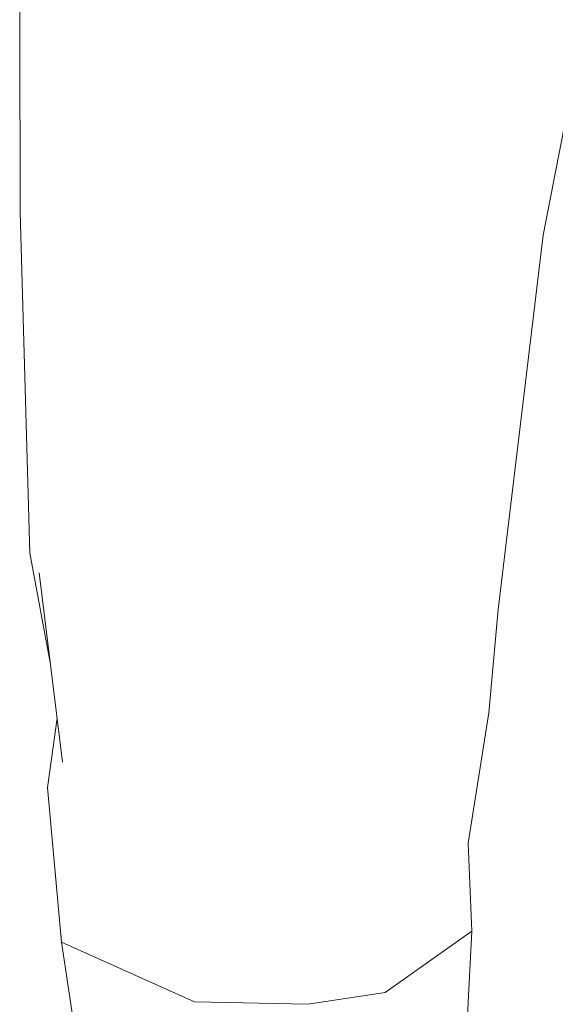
# Model space of a CAD drawing. Header units: millimetres. Extents: x 0 to 650, y -1 to 707.
# Tile 179 of 256: x 524.49 to 526.1, y 340.37 to 343.35. Entities that reach past the tile are written whole.
import ezdxf
from ezdxf.xclip import XClip

# ---------------------------------------------------------------- set-up
doc = ezdxf.new("R2010")
doc.units = ezdxf.units.MM
doc.header["$MEASUREMENT"] = 0
doc.header["$XCLIPFRAME"] = 0
doc.linetypes.add('Wipeout_Contour', pattern=[1000, 0, -1000])
doc.layers.add('Interior - Mobiliário .ARQ', color=7, linetype='Continuous')

# ---------------------------------------------------------------- blocks, each defined once
blk = doc.blocks.new('Desenho_2_2', base_point=(960.5741, 336.178))
at = {"color": 254, "linetype": 'Wipeout_Contour', "lineweight": 0, "ltscale": 1884.775493}
blk.add_wipeout([(525.6225, 344.0031), (525.5638, 343.242), (525.8334, 344.0014)], dxfattribs=at).dxf.layer = 'Interior - Mobiliário .ARQ'
at = {"color": 254, "linetype": 'Wipeout_Contour', "lineweight": 0, "ltscale": 1884.32407}
blk.add_wipeout([(526.2476, 343.7801), (525.8674, 343.2504), (526.181, 343.2897)], dxfattribs=at).dxf.layer = 'Interior - Mobiliário .ARQ'
at = {"color": 254, "linetype": 'Wipeout_Contour', "lineweight": 0, "ltscale": 2507.750218}
blk.add_wipeout([(524.5024, 343.4453), (524.4854, 343.3263), (524.5453, 343.2518), (524.5548, 343.4345)], dxfattribs=at).dxf.layer = 'Interior - Mobiliário .ARQ'
at = {"color": 254, "linetype": 'Wipeout_Contour', "lineweight": 0, "ltscale": 1879.293981}
blk.add_wipeout([(524.4872, 342.766), (524.5157, 341.7358), (524.5355, 342.6923)], dxfattribs=at).dxf.layer = 'Interior - Mobiliário .ARQ'
at = {"color": 254, "linetype": 'Wipeout_Contour', "lineweight": 0, "ltscale": 1882.69248}
blk.add_wipeout([(525.7907, 342.6778), (525.648, 341.5207), (526.0661, 342.6968)], dxfattribs=at).dxf.layer = 'Interior - Mobiliário .ARQ'
at = {"color": 254, "linetype": 'Wipeout_Contour', "lineweight": 0, "ltscale": 1880.395377}
blk.add_wipeout([(525.6281, 341.1058), (525.607, 340.7455), (525.9021, 341.2536)], dxfattribs=at).dxf.layer = 'Interior - Mobiliário .ARQ'
at = {"color": 254, "linetype": 'Wipeout_Contour', "lineweight": 0, "ltscale": 1877.066912}
blk.add_wipeout([(524.5698, 341.0289), (524.6147, 341.1054), (524.5984, 341.238)], dxfattribs=at).dxf.layer = 'Interior - Mobiliário .ARQ'
at = {"color": 254, "linetype": 'Wipeout_Contour', "lineweight": 0, "ltscale": 1885.257674}
blk.add_wipeout([(525.8674, 343.2504), (526.2476, 343.7801), (526.0429, 343.8654)], dxfattribs=at).dxf.layer = 'Interior - Mobiliário .ARQ'
at = {"color": 254, "linetype": 'Wipeout_Contour', "lineweight": 0, "ltscale": 1881.292943}
blk.add_wipeout([(524.4879, 343.4483), (524.4854, 343.3263), (524.5024, 343.4453)], dxfattribs=at).dxf.layer = 'Interior - Mobiliário .ARQ'
at = {"color": 254, "linetype": 'Wipeout_Contour', "lineweight": 0, "ltscale": 1881.407679}
blk.add_wipeout([(526.0661, 342.6968), (525.648, 341.5207), (525.9301, 341.5656)], dxfattribs=at).dxf.layer = 'Interior - Mobiliário .ARQ'
at = {"color": 254, "linetype": 'Wipeout_Contour', "lineweight": 0, "ltscale": 1878.191746}
blk.add_wipeout([(524.5355, 342.6923), (524.5157, 341.7358), (524.5445, 341.6767)], dxfattribs=at).dxf.layer = 'Interior - Mobiliário .ARQ'
at = {"color": 254, "linetype": 'Wipeout_Contour', "lineweight": 0, "ltscale": 1879.575274}
blk.add_wipeout([(525.9021, 341.2536), (525.607, 340.7455), (525.8393, 340.86)], dxfattribs=at).dxf.layer = 'Interior - Mobiliário .ARQ'
at = {"color": 254, "linetype": 'Wipeout_Contour', "lineweight": 0, "ltscale": 1876.902191}
blk.add_wipeout([(524.6147, 341.1054), (524.5698, 341.0289), (524.6059, 340.8616)], dxfattribs=at).dxf.layer = 'Interior - Mobiliário .ARQ'
at = {"color": 254, "linetype": 'Wipeout_Contour', "lineweight": 0, "ltscale": 1884.666436}
blk.add_wipeout([(525.5638, 343.242), (526.0429, 343.8654), (525.8334, 344.0014)], dxfattribs=at).dxf.layer = 'Interior - Mobiliário .ARQ'
at = {"color": 254, "linetype": 'Wipeout_Contour', "lineweight": 0, "ltscale": 1880.889399}
blk.add_wipeout([(524.4854, 343.3263), (524.4872, 342.766), (524.5453, 343.2518)], dxfattribs=at).dxf.layer = 'Interior - Mobiliário .ARQ'
at = {"color": 254, "linetype": 'Wipeout_Contour', "lineweight": 0, "ltscale": 1880.158194}
blk.add_wipeout([(524.5355, 342.6923), (524.5445, 341.6767), (525.0786, 342.598)], dxfattribs=at).dxf.layer = 'Interior - Mobiliário .ARQ'
at = {"color": 254, "linetype": 'Wipeout_Contour', "lineweight": 0, "ltscale": 1877.812616}
blk.add_wipeout([(524.6147, 341.1054), (524.6059, 340.8616), (525.0319, 340.9807)], dxfattribs=at).dxf.layer = 'Interior - Mobiliário .ARQ'
at = {"layer": 'Interior - Mobiliário .ARQ', "color": 7, "linetype": 'Continuous', "lineweight": 0}
blk.add_line((524.4854, 343.3263), (524.4879, 343.4483), dxfattribs=at)
at = {"color": 254, "linetype": 'Wipeout_Contour', "lineweight": 0, "ltscale": 1883.783053}
blk.add_wipeout([(526.0429, 343.8654), (525.5638, 343.242), (525.8674, 343.2504)], dxfattribs=at).dxf.layer = 'Interior - Mobiliário .ARQ'
at = {"color": 254, "linetype": 'Wipeout_Contour', "lineweight": 0, "ltscale": 1879.511835}
blk.add_wipeout([(524.5453, 343.2518), (524.4872, 342.766), (524.5355, 342.6923)], dxfattribs=at).dxf.layer = 'Interior - Mobiliário .ARQ'
at = {"color": 254, "linetype": 'Wipeout_Contour', "lineweight": 0, "ltscale": 1878.784064}
blk.add_wipeout([(525.0786, 342.598), (524.5445, 341.6767), (525.0015, 341.4778)], dxfattribs=at).dxf.layer = 'Interior - Mobiliário .ARQ'
at = {"color": 254, "linetype": 'Wipeout_Contour', "lineweight": 0, "ltscale": 1877.186287}
blk.add_wipeout([(525.0319, 340.9807), (524.6059, 340.8616), (525.0124, 340.7105)], dxfattribs=at).dxf.layer = 'Interior - Mobiliário .ARQ'
at = {"layer": 'Interior - Mobiliário .ARQ', "color": 7, "linetype": 'Continuous', "lineweight": 0}
blk.add_line((524.4872, 342.766), (524.4854, 343.3263), dxfattribs=at)
at = {"color": 254, "linetype": 'Wipeout_Contour', "lineweight": 0, "ltscale": 1881.173556}
blk.add_wipeout([(525.5437, 342.6314), (525.0786, 342.598), (525.0015, 341.4778)], dxfattribs=at).dxf.layer = 'Interior - Mobiliário .ARQ'
at = {"color": 254, "linetype": 'Wipeout_Contour', "lineweight": 0, "ltscale": 1878.852084}
blk.add_wipeout([(525.3931, 341.0301), (525.0319, 340.9807), (525.0124, 340.7105)], dxfattribs=at).dxf.layer = 'Interior - Mobiliário .ARQ'
at = {"color": 254, "linetype": 'Wipeout_Contour', "lineweight": 0, "ltscale": 1879.80085}
blk.add_wipeout([(525.0015, 341.4778), (525.4051, 341.4705), (525.5437, 342.6314)], dxfattribs=at).dxf.layer = 'Interior - Mobiliário .ARQ'
at = {"color": 254, "linetype": 'Wipeout_Contour', "lineweight": 0, "ltscale": 1877.796801}
blk.add_wipeout([(525.0124, 340.7105), (525.3647, 340.7048), (525.3931, 341.0301)], dxfattribs=at).dxf.layer = 'Interior - Mobiliário .ARQ'
at = {"color": 254, "linetype": 'Wipeout_Contour', "lineweight": 0, "ltscale": 1880.313828}
blk.add_wipeout([(525.1305, 343.1817), (524.5355, 342.6923), (525.0786, 342.598)], dxfattribs=at).dxf.layer = 'Interior - Mobiliário .ARQ'
at = {"color": 254, "linetype": 'Wipeout_Contour', "lineweight": 0, "ltscale": 1881.960981}
blk.add_wipeout([(525.5437, 342.6314), (525.4051, 341.4705), (525.7907, 342.6778)], dxfattribs=at).dxf.layer = 'Interior - Mobiliário .ARQ'
at = {"color": 254, "linetype": 'Wipeout_Contour', "lineweight": 0, "ltscale": 1879.646528}
blk.add_wipeout([(525.6281, 341.1058), (525.3931, 341.0301), (525.3647, 340.7048)], dxfattribs=at).dxf.layer = 'Interior - Mobiliário .ARQ'
at = {"color": 254, "linetype": 'Wipeout_Contour', "lineweight": 0, "ltscale": 1881.365303}
blk.add_wipeout([(524.5355, 342.6923), (525.1305, 343.1817), (524.5453, 343.2518)], dxfattribs=at).dxf.layer = 'Interior - Mobiliário .ARQ'
at = {"color": 254, "linetype": 'Wipeout_Contour', "lineweight": 0, "ltscale": 1880.714021}
blk.add_wipeout([(525.7907, 342.6778), (525.4051, 341.4705), (525.648, 341.5207)], dxfattribs=at).dxf.layer = 'Interior - Mobiliário .ARQ'
at = {"color": 254, "linetype": 'Wipeout_Contour', "lineweight": 0, "ltscale": 1878.603577}
blk.add_wipeout([(525.3647, 340.7048), (525.607, 340.7455), (525.6281, 341.1058)], dxfattribs=at).dxf.layer = 'Interior - Mobiliário .ARQ'
at = {"color": 254, "linetype": 'Wipeout_Contour', "lineweight": 0, "ltscale": 1882.481934}
blk.add_wipeout([(524.5855, 344.0274), (525.1305, 343.1817), (525.2251, 344.0114)], dxfattribs=at).dxf.layer = 'Interior - Mobiliário .ARQ'
at = {"color": 254, "linetype": 'Wipeout_Contour', "lineweight": 0, "ltscale": 1880.437555}
blk.add_wipeout([(525.3931, 341.0301), (525.648, 341.5207), (525.4051, 341.4705)], dxfattribs=at).dxf.layer = 'Interior - Mobiliário .ARQ'
at = {"color": 254, "linetype": 'Wipeout_Contour', "lineweight": 0, "ltscale": 6273.050196}
blk.add_wipeout([(524.5453, 343.2518), (525.1305, 343.1817), (524.5855, 344.0274), (524.5652, 343.6353), (524.61, 343.5747), (524.6426, 343.5162), (524.615, 343.4872), (524.5892, 343.4663), (524.5864, 343.4546), (524.56, 343.4335)], dxfattribs=at).dxf.layer = 'Interior - Mobiliário .ARQ'
at = {"color": 254, "linetype": 'Wipeout_Contour', "lineweight": 0, "ltscale": 1879.287502}
blk.add_wipeout([(525.3931, 341.0301), (525.6281, 341.1058), (525.648, 341.5207)], dxfattribs=at).dxf.layer = 'Interior - Mobiliário .ARQ'
at = {"color": 254, "linetype": 'Wipeout_Contour', "lineweight": 0, "ltscale": 1881.422385}
blk.add_wipeout([(525.5638, 343.242), (525.0786, 342.598), (525.5437, 342.6314)], dxfattribs=at).dxf.layer = 'Interior - Mobiliário .ARQ'
at = {"color": 254, "linetype": 'Wipeout_Contour', "lineweight": 0, "ltscale": 1881.155252}
blk.add_wipeout([(525.648, 341.5207), (525.6281, 341.1058), (525.9301, 341.5656)], dxfattribs=at).dxf.layer = 'Interior - Mobiliário .ARQ'
at = {"color": 254, "linetype": 'Wipeout_Contour', "lineweight": 0, "ltscale": 1879.566788}
blk.add_wipeout([(525.4051, 341.4705), (525.0015, 341.4778), (525.0319, 340.9807)], dxfattribs=at).dxf.layer = 'Interior - Mobiliário .ARQ'
at = {"color": 254, "linetype": 'Wipeout_Contour', "lineweight": 0, "ltscale": 1882.557243}
blk.add_wipeout([(525.0786, 342.598), (525.5638, 343.242), (525.1305, 343.1817)], dxfattribs=at).dxf.layer = 'Interior - Mobiliário .ARQ'
at = {"color": 254, "linetype": 'Wipeout_Contour', "lineweight": 0, "ltscale": 1878.4282}
blk.add_wipeout([(524.5445, 341.6767), (524.6147, 341.1054), (525.0015, 341.4778)], dxfattribs=at).dxf.layer = 'Interior - Mobiliário .ARQ'
at = {"color": 254, "linetype": 'Wipeout_Contour', "lineweight": 0, "ltscale": 1880.200534}
blk.add_wipeout([(525.9301, 341.5656), (525.6281, 341.1058), (525.9021, 341.2536)], dxfattribs=at).dxf.layer = 'Interior - Mobiliário .ARQ'
at = {"color": 254, "linetype": 'Wipeout_Contour', "lineweight": 0, "ltscale": 1878.420915}
blk.add_wipeout([(525.4051, 341.4705), (525.0319, 340.9807), (525.3931, 341.0301)], dxfattribs=at).dxf.layer = 'Interior - Mobiliário .ARQ'
at = {"layer": 'Interior - Mobiliário .ARQ', "color": 7, "linetype": 'Continuous', "lineweight": 0}
blk.add_line((525.9021, 341.2536), (525.9301, 341.5656), dxfattribs=at)
at = {"color": 254, "linetype": 'Wipeout_Contour', "lineweight": 0, "ltscale": 1883.736073}
blk.add_wipeout([(525.5638, 343.242), (525.6225, 344.0031), (525.2251, 344.0114)], dxfattribs=at).dxf.layer = 'Interior - Mobiliário .ARQ'
at = {"color": 254, "linetype": 'Wipeout_Contour', "lineweight": 0, "ltscale": 1878.126978}
blk.add_wipeout([(524.5157, 341.7358), (524.5778, 341.4056), (524.5445, 341.6767)], dxfattribs=at).dxf.layer = 'Interior - Mobiliário .ARQ'
at = {"color": 254, "linetype": 'Wipeout_Contour', "lineweight": 0, "ltscale": 1877.590267}
blk.add_wipeout([(524.6147, 341.1054), (525.0319, 340.9807), (525.0015, 341.4778)], dxfattribs=at).dxf.layer = 'Interior - Mobiliário .ARQ'
at = {"layer": 'Interior - Mobiliário .ARQ', "color": 7, "linetype": 'Continuous', "lineweight": 0}
for p, q in [((524.4872, 342.766), (524.5157, 341.7358)), ((524.5778, 341.4056), (524.5157, 341.7358)), ((524.6147, 341.1054), (524.5445, 341.6767))]:
    blk.add_line(p, q, dxfattribs=at)
at = {"color": 254, "linetype": 'Wipeout_Contour', "lineweight": 0, "ltscale": 1882.903555}
blk.add_wipeout([(525.2251, 344.0114), (525.1305, 343.1817), (525.5638, 343.242)], dxfattribs=at).dxf.layer = 'Interior - Mobiliário .ARQ'
at = {"color": 254, "linetype": 'Wipeout_Contour', "lineweight": 0, "ltscale": 1876.531689}
blk.add_wipeout([(524.6118, 340.5609), (524.6059, 340.8616), (524.5698, 341.0289)], dxfattribs=at).dxf.layer = 'Interior - Mobiliário .ARQ'
at = {"layer": 'Interior - Mobiliário .ARQ', "color": 7, "linetype": 'Continuous', "lineweight": 0}
blk.add_line((524.5984, 341.238), (524.5698, 341.0289), dxfattribs=at)
at = {"color": 254, "linetype": 'Wipeout_Contour', "lineweight": 0, "ltscale": 1883.358578}
blk.add_wipeout([(525.5638, 343.242), (525.7907, 342.6778), (525.8674, 343.2504)], dxfattribs=at).dxf.layer = 'Interior - Mobiliário .ARQ'
at = {"color": 254, "linetype": 'Wipeout_Contour', "lineweight": 0, "ltscale": 1876.877444}
blk.add_wipeout([(524.6059, 340.8616), (525.0136, 340.3811), (525.0124, 340.7105)], dxfattribs=at).dxf.layer = 'Interior - Mobiliário .ARQ'
at = {"color": 254, "linetype": 'Wipeout_Contour', "lineweight": 0, "ltscale": 1884.209453}
blk.add_wipeout([(526.181, 343.2897), (525.8674, 343.2504), (526.0661, 342.6968)], dxfattribs=at).dxf.layer = 'Interior - Mobiliário .ARQ'
at = {"color": 254, "linetype": 'Wipeout_Contour', "lineweight": 0, "ltscale": 1882.810202}
blk.add_wipeout([(525.5638, 343.242), (525.5437, 342.6314), (525.7907, 342.6778)], dxfattribs=at).dxf.layer = 'Interior - Mobiliário .ARQ'
at = {"color": 254, "linetype": 'Wipeout_Contour', "lineweight": 0, "ltscale": 1877.114555}
blk.add_wipeout([(524.6059, 340.8616), (524.6118, 340.5609), (525.0136, 340.3811)], dxfattribs=at).dxf.layer = 'Interior - Mobiliário .ARQ'
at = {"color": 254, "linetype": 'Wipeout_Contour', "lineweight": 0, "ltscale": 1883.353919}
blk.add_wipeout([(525.7907, 342.6778), (526.0661, 342.6968), (525.8674, 343.2504)], dxfattribs=at).dxf.layer = 'Interior - Mobiliário .ARQ'
at = {"color": 254, "linetype": 'Wipeout_Contour', "lineweight": 0, "ltscale": 1877.892279}
blk.add_wipeout([(525.3557, 340.3736), (525.3647, 340.7048), (525.0124, 340.7105)], dxfattribs=at).dxf.layer = 'Interior - Mobiliário .ARQ'
at = {"layer": 'Interior - Mobiliário .ARQ', "color": 7, "linetype": 'Continuous', "lineweight": 0}
for q in [(526.181, 343.2897), (525.9301, 341.5656)]:
    blk.add_line((526.0661, 342.6968), q, dxfattribs=at)
at = {"color": 254, "linetype": 'Wipeout_Contour', "lineweight": 0, "ltscale": 1877.713275}
blk.add_wipeout([(525.0124, 340.7105), (525.0136, 340.3811), (525.3557, 340.3736)], dxfattribs=at).dxf.layer = 'Interior - Mobiliário .ARQ'
at = {"color": 254, "linetype": 'Wipeout_Contour', "lineweight": 0, "ltscale": 1878.60923}
blk.add_wipeout([(525.607, 340.7455), (525.3647, 340.7048), (525.5891, 340.4094)], dxfattribs=at).dxf.layer = 'Interior - Mobiliário .ARQ'
at = {"color": 254, "linetype": 'Wipeout_Contour', "lineweight": 0, "ltscale": 1879.222449}
blk.add_wipeout([(525.607, 340.7455), (525.8511, 340.5946), (525.8393, 340.86)], dxfattribs=at).dxf.layer = 'Interior - Mobiliário .ARQ'
at = {"color": 254, "linetype": 'Wipeout_Contour', "lineweight": 0, "ltscale": 1878.521522}
blk.add_wipeout([(525.3557, 340.3736), (525.5891, 340.4094), (525.3647, 340.7048)], dxfattribs=at).dxf.layer = 'Interior - Mobiliário .ARQ'
at = {"layer": 'Interior - Mobiliário .ARQ', "color": 7, "linetype": 'Continuous', "lineweight": 0}
blk.add_line((525.9021, 341.2536), (525.8393, 340.86), dxfattribs=at)
at = {"color": 254, "linetype": 'Wipeout_Contour', "lineweight": 0, "ltscale": 1879.499152}
blk.add_wipeout([(525.607, 340.7455), (525.5891, 340.4094), (525.8511, 340.5946)], dxfattribs=at).dxf.layer = 'Interior - Mobiliário .ARQ'
at = {"color": 254, "linetype": 'Wipeout_Contour', "lineweight": 0, "ltscale": 1878.010311}
blk.add_wipeout([(525.3557, 340.3736), (525.5879, 340.1329), (525.5891, 340.4094)], dxfattribs=at).dxf.layer = 'Interior - Mobiliário .ARQ'
at = {"color": 254, "linetype": 'Wipeout_Contour', "lineweight": 0, "ltscale": 1879.262483}
blk.add_wipeout([(525.5891, 340.4094), (525.5879, 340.1329), (525.8397, 340.3796)], dxfattribs=at).dxf.layer = 'Interior - Mobiliário .ARQ'
at = {"color": 254, "linetype": 'Wipeout_Contour', "lineweight": 0, "ltscale": 1877.865783}
blk.add_wipeout([(525.0136, 340.3811), (525.0296, 340.0767), (525.3557, 340.3736)], dxfattribs=at).dxf.layer = 'Interior - Mobiliário .ARQ'
at = {"color": 254, "linetype": 'Wipeout_Contour', "lineweight": 0, "ltscale": 1878.526165}
blk.add_wipeout([(525.8397, 340.3796), (525.8511, 340.5946), (525.5891, 340.4094)], dxfattribs=at).dxf.layer = 'Interior - Mobiliário .ARQ'
at = {"color": 254, "linetype": 'Wipeout_Contour', "lineweight": 0, "ltscale": 1876.731929}
blk.add_wipeout([(524.6118, 340.5609), (524.6486, 340.3141), (525.0136, 340.3811)], dxfattribs=at).dxf.layer = 'Interior - Mobiliário .ARQ'
at = {"color": 254, "linetype": 'Wipeout_Contour', "lineweight": 0, "ltscale": 1876.665295}
blk.add_wipeout([(525.3557, 340.3736), (525.0296, 340.0767), (525.3554, 340.0703)], dxfattribs=at).dxf.layer = 'Interior - Mobiliário .ARQ'
at = {"layer": 'Interior - Mobiliário .ARQ', "color": 7, "linetype": 'Continuous', "lineweight": 0}
for p, q in [((524.5698, 341.0289), (524.6118, 340.5609)), ((525.8393, 340.86), (525.8511, 340.5946)), ((525.8511, 340.5946), (525.5891, 340.4094))]:
    blk.add_line(p, q, dxfattribs=at)
at = {"color": 254, "linetype": 'Wipeout_Contour', "lineweight": 0, "ltscale": 1876.368494}
blk.add_wipeout([(525.0136, 340.3811), (524.6486, 340.3141), (525.0296, 340.0767)], dxfattribs=at).dxf.layer = 'Interior - Mobiliário .ARQ'
at = {"color": 254, "linetype": 'Wipeout_Contour', "lineweight": 0, "ltscale": 1878.198526}
blk.add_wipeout([(525.8397, 340.3796), (525.5879, 340.1329), (525.8159, 339.8575)], dxfattribs=at).dxf.layer = 'Interior - Mobiliário .ARQ'
at = {"layer": 'Interior - Mobiliário .ARQ', "color": 7, "linetype": 'Continuous', "lineweight": 0}
for p, q in [((525.8511, 340.5946), (525.8397, 340.3796)), ((524.6118, 340.5609), (524.6486, 340.3141)), ((525.0136, 340.3811), (524.6118, 340.5609)), ((525.3557, 340.3736), (525.5891, 340.4094)), ((525.3557, 340.3736), (525.0136, 340.3811)), ((525.8397, 340.3796), (525.8159, 339.8575))]:
    blk.add_line(p, q, dxfattribs=at)

msp = doc.modelspace()

# ---------------------------------------------------------------- block references
at = {"color": 7, "linetype": 'Continuous', "lineweight": 0}
ref = msp.add_blockref('Desenho_2_2', (960.5741, 336.178), dxfattribs=at)
XClip(ref).set_block_clipping_path([(351.923237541, 325.8360772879), (633.5139366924, 392.5007536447)])

doc.saveas('drawing.dxf')
